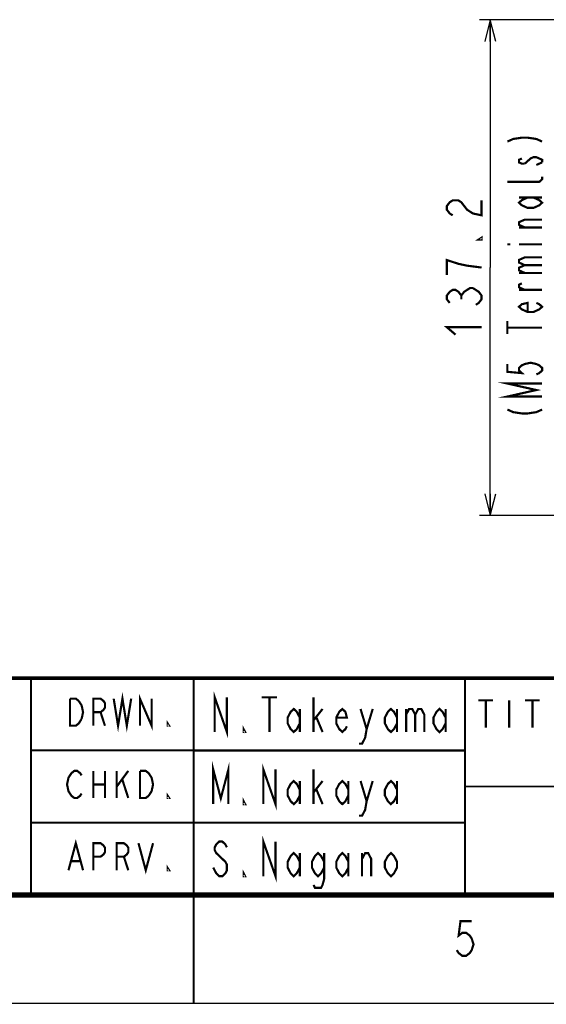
# Model space of a CAD drawing. Extents: x 0 to 420, y 0 to 297.
# Tile 39 of 86: x 194 to 242, y 0 to 91. Entities that reach past the tile are written whole.
import ezdxf

# ---------------------------------------------------------------- set-up
doc = ezdxf.new("R2010")
doc.units = 0
doc.header["$LTSCALE"] = 23.1
doc.layers.get('0').update_dxf_attribs({"linetype": 'CONTINUOUS'})
doc.layers.add('ALL_DIM', color=7, linetype='CONTINUOUS')
doc.layers.add('ALL_NOTE', color=7, linetype='CONTINUOUS')
doc.dimstyles.get("Standard").update_dxf_attribs({"dimtxt": 2.5, "dimasz": 2.5, "dimexe": 1.25, "dimexo": 0.625, "dimtad": 1, "dimcen": 2.5, "dimazin": 3, "dimtfac": 1, "dimtmove": 0, "dimatfit": 3})

# ---------------------------------------------------------------- blocks, each defined once
blk = doc.blocks.new('_OPEN')
at = {"color": 0, "linetype": 'BYBLOCK'}
for p, q in [((0, 0), (-1, 0.25)), ((-1, -0.25), (0, 0)), ((-1, 0), (0, 0))]:
    blk.add_line(p, q, dxfattribs=at)
blk = doc.blocks.new('*D33')
at = {"layer": 'ALL_DIM', "color": 2, "linetype": 'CONTINUOUS'}
for p, q in [((268.723, 90.736), (236.329, 90.736)), ((237.329, 90.736), (237.329, 67.874)), ((237.329, 45.011), (237.329, 67.874)), ((257.756, 45.011), (236.329, 45.011))]:
    blk.add_line(p, q, dxfattribs=at)
at = {"layer": 'ALL_DIM', "color": 2, "linetype": 'CONTINUOUS', "xscale": 2, "yscale": 2, "zscale": 2}
for p, rotation in [((237.329, 90.736), 90), ((237.329, 45.011), 270)]:
    blk.add_blockref('_OPEN', p, dxfattribs=dict(at, rotation=rotation))

msp = doc.modelspace()

# ---------------------------------------------------------------- linework, layer by layer
at = {"color": 2, "linetype": 'CONTINUOUS'}
for p, q in [((210, 29.95), (410, 29.95)), ((210, 29.95), (210, 10)), ((235, 29.95), (235, 10)), ((210, 23.3), (235, 23.3)), ((210, 16.65), (235, 16.65)), ((210, 10), (410, 10))]:
    msp.add_line(p, q, dxfattribs=at)
at = {"color": 7, "linetype": 'CONTINUOUS'}
msp.add_line((0, 0), (420, 0), dxfattribs=at)
for points, const_width in [([(410, 30), (25, 30)], 0.35), ([(195, 10), (195, 30)], 0.18), ([(210, 0), (210, 30)], 0.18), ([(235, 10), (235, 30)], 0.18), ([(235, 23.333), (195, 23.333)], 0.18), ([(332, 20), (235, 20)], 0.18), ([(235, 16.667), (195, 16.667)], 0.18), ([(410, 10), (25, 10)], 0.5)]:
    msp.add_lwpolyline(points, dxfattribs=dict(at, const_width=const_width))
at = {"color": 2, "linetype": 'CONTINUOUS', "const_width": 0.2}
for points in [[(198.592, 28.107), (199.129, 28.107), (199.398, 27.899)], [(199.667, 26.232), (199.398, 25.816), (199.129, 25.607), (198.592, 25.607), (198.592, 28.107)], [(200.742, 25.607), (200.742, 28.107), (201.413, 28.107), (201.682, 27.899), (201.817, 27.691), (201.817, 27.274), (201.682, 27.066), (201.413, 26.857), (200.742, 26.857)], [(202.623, 28.107), (203.026, 25.607), (203.429, 28.107), (203.832, 25.607), (204.235, 28.107)], [(205.042, 25.607), (205.042, 28.107), (206.117, 25.607), (206.117, 28.107)], [(199.398, 27.899), (199.667, 27.482), (199.801, 26.857), (199.667, 26.232)], [(236.245, 27.943), (237.588, 27.943)], [(236.916, 27.943), (236.916, 25.443)], [(239.066, 27.943), (239.066, 25.443)], [(240.545, 27.943), (241.888, 27.943)], [(241.216, 27.943), (241.216, 25.443)], [(201.413, 26.857), (201.817, 25.607)], [(207.729, 25.607), (207.595, 25.607), (207.595, 25.816), (207.729, 25.607)], [(199.667, 19.357), (199.532, 19.149), (199.263, 18.941), (198.995, 18.941), (198.726, 19.149), (198.592, 19.357), (198.457, 19.566), (198.323, 20.191), (198.457, 20.816), (198.592, 21.024), (198.726, 21.232), (198.995, 21.441), (199.263, 21.441), (199.532, 21.232), (199.667, 21.024)], [(200.742, 21.441), (200.742, 18.941)], [(201.817, 21.441), (201.817, 18.941)], [(202.892, 21.441), (202.892, 18.941)], [(202.892, 19.982), (203.967, 21.441)], [(205.042, 21.441), (205.579, 21.441), (205.848, 21.232), (205.982, 21.024), (206.117, 20.816), (206.251, 20.191), (206.117, 19.566), (205.848, 19.149)], [(205.848, 19.149), (205.579, 18.941), (205.042, 18.941), (205.042, 21.441)], [(200.742, 20.191), (201.817, 20.191)], [(203.429, 20.607), (203.967, 18.941)], [(207.729, 18.941), (207.595, 18.941), (207.595, 19.149), (207.729, 18.941)], [(198.457, 12.274), (199.129, 14.774), (199.801, 12.274)], [(200.742, 12.274), (200.742, 14.774), (201.413, 14.774), (201.682, 14.566), (201.817, 14.357), (201.817, 13.941), (201.682, 13.732), (201.413, 13.524), (200.742, 13.524)], [(202.892, 12.274), (202.892, 14.774), (203.563, 14.774), (203.832, 14.566), (203.967, 14.357), (203.967, 13.941), (203.832, 13.732), (203.563, 13.524), (202.892, 13.524)], [(204.907, 14.774), (205.579, 12.274), (206.251, 14.774)], [(203.563, 13.524), (203.967, 12.274)], [(198.726, 13.107), (199.532, 13.107)], [(207.729, 12.274), (207.595, 12.274), (207.595, 12.482), (207.729, 12.274)], [(235.618, 7.576), (234.586, 7.576), (234.414, 6.243), (234.758, 6.509), (235.102, 6.509), (235.446, 6.243), (235.618, 5.976), (235.79, 5.443), (235.618, 4.909), (235.446, 4.643), (235.102, 4.376), (234.758, 4.376), (234.414, 4.643), (234.242, 4.909)]]:
    msp.add_lwpolyline(points, dxfattribs=at)
at = {"layer": 'ALL_DIM', "color": 2, "linetype": 'CONTINUOUS', "const_width": 0.2}
for points in [[(233.863, 72.69), (233.596, 72.862), (233.329, 73.206), (233.329, 73.55), (233.596, 73.894), (233.863, 74.066), (234.396, 74.066), (234.663, 73.894), (234.929, 73.55), (235.196, 73.206), (235.729, 72.862), (236.529, 72.69), (236.529, 74.066)], [(236.529, 70.626), (236.529, 70.454), (236.263, 70.454), (236.529, 70.626)], [(236.529, 67.874), (235.196, 68.046), (234.396, 68.218), (233.863, 68.39), (233.329, 68.562), (233.329, 67.186)], [(233.596, 64.606), (233.329, 64.95), (233.329, 65.294), (233.596, 65.638), (233.863, 65.81), (234.129, 65.81), (234.396, 65.638), (234.663, 65.294), (234.929, 65.638), (235.196, 65.81), (235.463, 65.982), (235.729, 65.982)], [(235.729, 65.982), (236.263, 65.638), (236.529, 65.294), (236.529, 64.95), (236.263, 64.606), (235.996, 64.434)], [(234.663, 64.95), (234.663, 65.294)], [(234.129, 61.682), (233.329, 62.37), (236.529, 62.37)]]:
    msp.add_lwpolyline(points, dxfattribs=at)
at = {"layer": 'ALL_NOTE', "color": 2, "linetype": 'CONTINUOUS', "const_width": 0.2}
for points in [[(238.911, 79.494), (239.444, 79.734), (240.244, 79.854), (240.777, 79.854), (241.577, 79.734), (242.111, 79.494)], [(240.511, 77.454), (241.044, 77.934), (241.311, 78.054), (241.577, 78.054), (241.844, 77.934), (242.111, 77.814), (242.111, 77.574)], [(240.244, 77.934), (239.977, 77.814), (239.977, 77.574), (240.244, 77.454), (240.511, 77.454)], [(242.111, 77.574), (241.577, 77.334)], [(242.111, 76.254), (242.111, 76.014), (241.844, 75.774), (238.911, 75.774)], [(241.311, 74.334), (241.844, 74.094), (242.111, 73.854), (241.844, 73.614), (241.311, 73.374), (240.777, 73.374), (240.244, 73.614), (239.977, 73.854), (240.244, 74.094), (240.777, 74.334)], [(239.977, 74.334), (242.111, 74.334)], [(240.511, 71.574), (239.977, 71.814), (239.977, 72.054), (240.511, 72.294), (242.111, 72.294)], [(242.111, 71.574), (239.977, 71.574)], [(238.911, 70.014), (239.177, 70.014)], [(239.977, 70.014), (242.111, 70.014)], [(240.511, 68.094), (239.977, 68.334), (239.977, 68.574), (240.511, 68.814), (242.111, 68.814)], [(240.511, 67.374), (239.977, 67.614), (239.977, 67.854), (240.511, 68.094), (242.111, 68.094)], [(239.977, 67.374), (242.111, 67.374)], [(240.511, 65.814), (239.977, 66.054), (239.977, 66.294), (240.244, 66.414)], [(242.111, 65.814), (239.977, 65.814)], [(241.577, 64.614), (241.844, 64.494), (242.111, 64.254), (241.844, 64.014), (241.311, 63.774), (240.777, 63.774), (240.244, 64.014), (239.977, 64.254), (240.244, 64.494), (240.777, 64.614), (240.777, 63.774)], [(238.911, 61.734), (238.911, 62.934)], [(238.911, 62.334), (242.111, 62.334)], [(238.911, 58.974), (238.911, 58.254), (240.244, 58.134), (239.977, 58.374), (239.977, 58.614), (240.244, 58.854), (240.511, 58.974), (241.044, 59.094), (241.577, 58.974), (241.844, 58.854), (242.111, 58.614), (242.111, 58.374), (241.844, 58.134), (241.577, 58.014)], [(242.111, 55.974), (238.911, 55.974), (241.577, 56.574), (238.911, 57.174), (242.111, 57.174)], [(238.911, 54.774), (239.444, 54.534), (240.244, 54.414), (240.777, 54.414), (241.577, 54.534), (242.111, 54.774)], [(211.936, 25.025), (211.936, 28.225), (213.056, 25.025), (213.056, 28.225)], [(216.276, 28.225), (217.676, 28.225)], [(216.976, 28.225), (216.976, 25.025)], [(221.036, 25.025), (221.036, 28.225)], [(219.776, 25.825), (219.496, 25.292), (219.216, 25.025), (218.936, 25.292), (218.656, 25.825), (218.656, 26.358), (218.936, 26.892), (219.216, 27.158), (219.496, 26.892), (219.776, 26.358)], [(219.776, 27.158), (219.776, 25.025)], [(221.036, 26.092), (221.876, 27.158)], [(224.116, 25.558), (223.976, 25.292), (223.696, 25.025), (223.416, 25.292), (223.136, 25.825), (223.136, 26.358), (223.416, 26.892), (223.696, 27.158), (223.976, 26.892), (224.116, 26.358), (223.136, 26.358)], [(225.376, 27.158), (225.936, 25.292), (225.796, 24.492), (225.516, 23.958), (225.236, 23.958)], [(225.936, 25.292), (226.496, 27.158)], [(228.736, 25.825), (228.456, 25.292), (228.176, 25.025), (227.896, 25.292), (227.616, 25.825), (227.616, 26.358), (227.896, 26.892), (228.176, 27.158), (228.456, 26.892), (228.736, 26.358)], [(228.736, 27.158), (228.736, 25.025)], [(229.576, 27.158), (229.576, 25.025)], [(229.576, 26.625), (229.856, 27.158), (230.136, 27.158), (230.416, 26.625), (230.416, 25.025)], [(230.416, 26.625), (230.696, 27.158), (230.976, 27.158), (231.256, 26.625), (231.256, 25.025)], [(233.216, 25.825), (232.936, 25.292), (232.656, 25.025), (232.376, 25.292), (232.096, 25.825), (232.096, 26.358), (232.376, 26.892), (232.656, 27.158), (232.936, 26.892), (233.216, 26.358)], [(233.216, 27.158), (233.216, 25.025)], [(221.316, 26.358), (221.876, 25.025)], [(214.736, 25.025), (214.596, 25.025), (214.596, 25.292), (214.736, 25.025)], [(211.796, 18.375), (211.796, 21.575), (212.496, 18.908), (213.196, 21.575), (213.196, 18.375)], [(216.416, 18.375), (216.416, 21.575), (217.536, 18.375), (217.536, 21.575)], [(221.036, 18.375), (221.036, 21.575)], [(219.776, 19.175), (219.496, 18.642), (219.216, 18.375), (218.936, 18.642), (218.656, 19.175), (218.656, 19.708), (218.936, 20.242), (219.216, 20.508), (219.496, 20.242), (219.776, 19.708)], [(219.776, 20.508), (219.776, 18.375)], [(221.036, 19.442), (221.876, 20.508)], [(224.256, 19.175), (223.976, 18.642), (223.696, 18.375), (223.416, 18.642), (223.136, 19.175), (223.136, 19.708), (223.416, 20.242), (223.696, 20.508), (223.976, 20.242), (224.256, 19.708)], [(224.256, 20.508), (224.256, 18.375)], [(225.376, 20.508), (225.936, 18.642), (225.796, 17.842), (225.516, 17.308), (225.236, 17.308)], [(225.936, 18.642), (226.496, 20.508)], [(228.736, 19.175), (228.456, 18.642), (228.176, 18.375), (227.896, 18.642), (227.616, 19.175), (227.616, 19.708), (227.896, 20.242), (228.176, 20.508), (228.456, 20.242), (228.736, 19.708)], [(228.736, 20.508), (228.736, 18.375)], [(221.316, 19.708), (221.876, 18.375)], [(214.736, 18.375), (214.596, 18.375), (214.596, 18.642), (214.736, 18.375)], [(216.416, 11.725), (216.416, 14.925), (217.536, 11.725), (217.536, 14.925)], [(213.056, 14.392), (212.916, 14.658), (212.636, 14.925), (212.356, 14.925), (212.076, 14.658), (211.936, 14.392), (211.936, 14.125), (212.076, 13.858), (212.356, 13.592), (212.636, 13.325), (212.916, 13.058), (213.056, 12.792), (213.056, 12.258), (212.916, 11.992), (212.636, 11.725), (212.356, 11.725), (212.076, 11.992), (211.936, 12.258), (211.796, 12.525)], [(219.776, 12.525), (219.496, 11.992), (219.216, 11.725), (218.936, 11.992), (218.656, 12.525), (218.656, 13.058), (218.936, 13.592), (219.216, 13.858), (219.496, 13.592), (219.776, 13.058)], [(219.776, 13.858), (219.776, 11.725)], [(222.016, 12.525), (221.736, 11.992), (221.456, 11.725), (221.176, 11.992), (220.896, 12.525), (220.896, 13.058), (221.176, 13.592), (221.456, 13.858), (221.736, 13.592), (222.016, 13.058)], [(222.016, 13.858), (222.016, 11.458), (221.876, 10.925), (221.736, 10.658), (221.176, 10.658), (221.036, 10.925)], [(224.256, 12.525), (223.976, 11.992), (223.696, 11.725), (223.416, 11.992), (223.136, 12.525), (223.136, 13.058), (223.416, 13.592), (223.696, 13.858), (223.976, 13.592), (224.256, 13.058)], [(224.256, 13.858), (224.256, 11.725)], [(225.516, 11.725), (225.516, 13.858)], [(225.516, 13.325), (225.796, 13.858), (226.076, 13.858), (226.356, 13.325), (226.356, 11.725)], [(228.736, 12.525), (228.456, 11.992), (228.176, 11.725), (227.896, 11.992), (227.616, 12.525), (227.616, 13.058), (227.896, 13.592), (228.176, 13.858), (228.456, 13.592), (228.736, 13.058), (228.736, 12.525)], [(214.736, 11.725), (214.596, 11.725), (214.596, 11.992), (214.736, 11.725)]]:
    msp.add_lwpolyline(points, dxfattribs=at)

# ---------------------------------------------------------------- dimensions: what is measured, and where the dimension line sits
at = {"layer": 'ALL_DIM', "color": 2, "linetype": 'CONTINUOUS'}
dim = msp.add_linear_dim(base=(237.329259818, 45.011496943), p1=(269.723113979, 90.736496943), p2=(258.756480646, 45.011496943), angle=270, dimstyle='Standard', dxfattribs=at)
dim.commit()
dim.dimension.update_dxf_attribs({"geometry": '*D33', "text_midpoint": (237.329259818, 60.993996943), "dimtype": 128})

doc.saveas('drawing.dxf')
